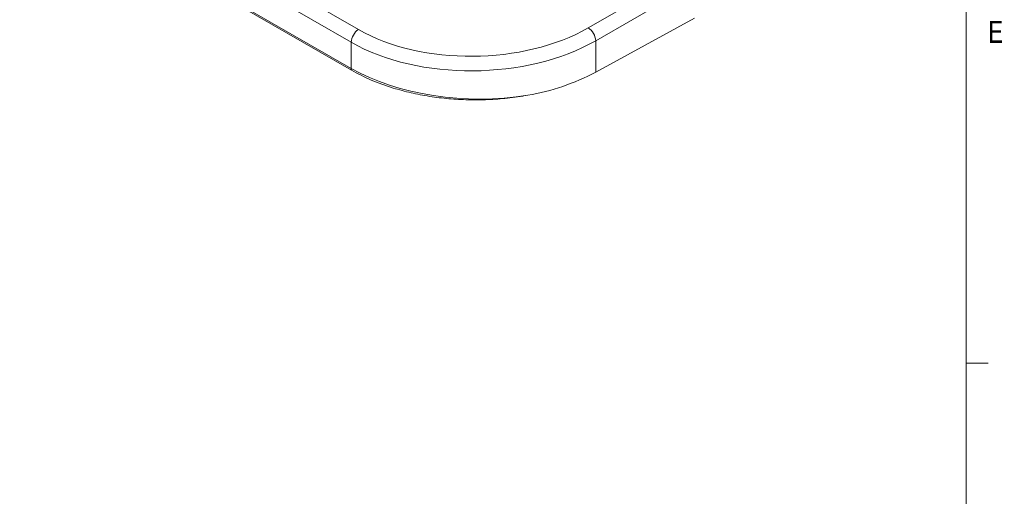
# Model space of a CAD drawing. Header units: inches. Extents: x 0.3 to 33.9, y 0.2 to 21.7.
# Tile 16 of 19: x 28.1 to 33.7, y 13.7 to 16.4. Entities that reach past the tile are written whole.
import ezdxf

# ---------------------------------------------------------------- set-up
doc = ezdxf.new("R2010")
doc.units = ezdxf.units.IN
doc.header["$MEASUREMENT"] = 0
doc.layers.add('SLD-0', color=7, linetype='Continuous', lineweight=15)
doc.styles.add('SLDTEXTSTYLE0', font='TXT', dxfattribs={"width": 0.75})

msp = doc.modelspace()

# ---------------------------------------------------------------- linework, layer by layer
at = {"color": 7, "linetype": 'Continuous', "lineweight": 15}
for p, q in [((30.0127, 16.0959), (28.12, 17.1885)), ((30.0137, 16.0857), (28.121, 17.1783)), ((31.9289, 16.653), (31.3657, 16.3279)), ((31.4081, 16.2544), (31.9713, 16.5796)), ((31.9713, 16.3831), (31.4081, 16.0745)), ((30.0127, 16.2454), (30.0127, 16.0959)), ((31.4081, 16.0745), (31.4081, 16.2544))]:
    msp.add_line(p, q, dxfattribs=at)
at = {"color": 8, "linetype": 'Continuous', "lineweight": 15}
for p, q in [((29.1195, 16.761), (30.0127, 16.2454)), ((30.054, 16.3182), (29.237, 16.7899))]:
    msp.add_line(p, q, dxfattribs=at)
at = {"color": 7, "linetype": 'Continuous', "lineweight": 15}
for centre, radius, start, end in [((30.1051, 16.2411), 0.0926, 123.5404, 177.3258), ((31.3116, 16.2477), 0.0967, 3.9923, 56.0077), ((30.0601, 16.0956), 0.0474, 179.64, 192.0692), ((30.803, 17.2183), 1.294, 279.6783, 297.8837)]:
    msp.add_arc(centre, radius, start, end, dxfattribs=at)
for centre, major_axis, ratio, start_param, end_param in [((30.7187, 16.7221), (0.9399, 0.0219), 0.592198, 3.913199, 5.457816), ((30.7198, 16.6737), (0.9999, 0.0219), 0.591316, 3.914067, 5.458684), ((30.7198, 16.484), (0.9999, -0.0208), 0.562909, 3.938703, 5.029556)]:
    msp.add_ellipse(centre, major_axis=major_axis, ratio=ratio, start_param=start_param, end_param=end_param, dxfattribs=at)
msp.add_open_spline([(31.0205, 15.9427), (30.9818, 15.9365), (30.9072, 15.9246), (30.793, 15.9166), (30.681, 15.9155), (30.5693, 15.9217), (30.4597, 15.9352), (30.3532, 15.9556), (30.2403, 15.9857), (30.1236, 16.0275), (30.0503, 16.0663), (30.0137, 16.0857)], degree=3, knots=[0, 0, 0, 0, 0.110367, 0.212962, 0.315885, 0.418482, 0.52113, 0.624104, 0.726755, 0.863377, 1, 1, 1, 1], dxfattribs=at)
at = {"layer": 'SLD-0'}
for p, q in [((33.5229, 0.4106), (33.5229, 21.4106)), ((33.5229, 14.4106), (33.6479, 14.4106))]:
    msp.add_line(p, q, dxfattribs=at)

# ---------------------------------------------------------------- texts
at = {"color": 7, "linetype": 'Continuous', "lineweight": 0, "insert": (33.6495, 16.3669), "char_height": 0.125, "attachment_point": 1, "style": 'SLDTEXTSTYLE0'}
msp.add_mtext('E', dxfattribs=at)

doc.saveas('drawing.dxf')
